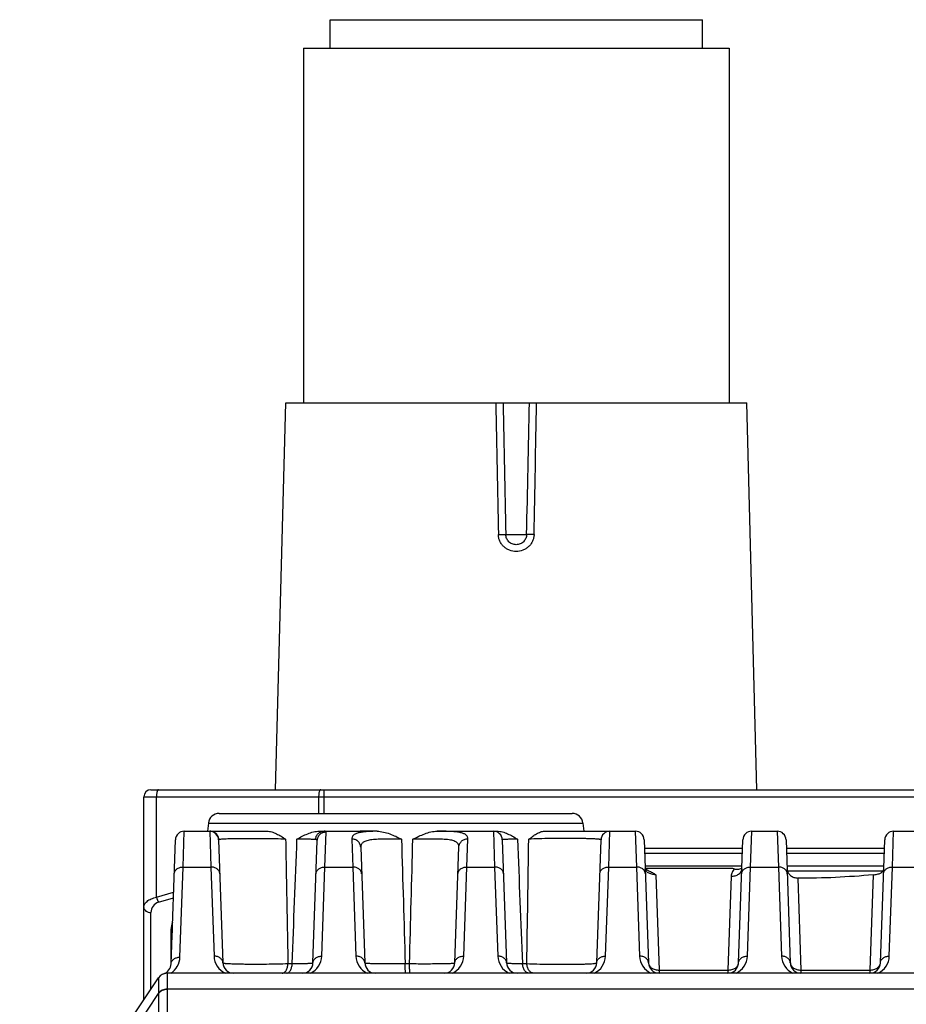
# Model space of a CAD drawing. Header units: millimetres. Extents: x 55 to 505, y 65 to 368.
# Tile 2 of 19: x 93 to 118, y 120 to 148. Entities that reach past the tile are written whole.
import ezdxf

# ---------------------------------------------------------------- set-up
doc = ezdxf.new("R2010")
doc.units = ezdxf.units.MM
doc.header["$LTSCALE"] = 32.67
doc.layers.add('00_COMPONENTS', color=7, linetype='CONTINUOUS')

msp = doc.modelspace()

# ---------------------------------------------------------------- linework, layer by layer
at = {"layer": '00_COMPONENTS', "color": 7}
for p, q in [((102.176, 146.755), (102.176, 147.555)), ((102.176, 147.555), (112.676, 147.555)), ((112.676, 146.755), (112.676, 147.555)), ((101.426, 146.755), (101.426, 136.755)), ((101.426, 146.755), (113.426, 146.755)), ((113.426, 146.755), (113.426, 136.755)), ((100.64, 125.855), (100.926, 136.755)), ((100.926, 136.755), (113.926, 136.755)), ((114.211, 125.855), (113.926, 136.755)), ((97.126, 125.855), (143.726, 125.855)), ((96.926, 119.935), (96.926, 125.655)), ((99.046, 125.185), (109.005, 125.185)), ((98.747, 124.916), (98.723, 124.685)), ((109.304, 124.916), (109.328, 124.685)), ((98.067, 124.685), (100.397, 124.685)), ((101.875, 124.685), (103.026, 124.685)), ((103.503, 124.683), (103.026, 124.685)), ((105.198, 124.685), (106.882, 124.685)), ((108.228, 124.685), (110.784, 124.685)), ((114.067, 124.685), (114.784, 124.685)), ((118.067, 124.685), (118.784, 124.685)), ((97.695, 120.943), (97.817, 124.444)), ((99.034, 124.441), (99.155, 120.974)), ((101.696, 120.974), (101.816, 124.425)), ((107.034, 124.444), (107.155, 120.974)), ((109.696, 120.974), (109.817, 124.444)), ((111.034, 124.444), (111.155, 120.974)), ((113.696, 120.974), (113.817, 124.444)), ((115.034, 124.444), (115.155, 120.974)), ((117.696, 120.974), (117.817, 124.444)), ((103.041, 124.235), (103.155, 120.974)), ((105.696, 120.974), (105.81, 124.242)), ((113.791, 123.702), (111.06, 123.702)), ((111.062, 123.644), (113.523, 123.644)), ((113.788, 123.62), (113.788, 123.617)), ((117.791, 123.702), (115.06, 123.702)), ((115.064, 123.61), (115.065, 123.605)), ((117.772, 123.561), (115.075, 123.561)), ((97.697, 121.913), (97.697, 121.931)), ((97.697, 120.996), (97.697, 121.913)), ((97.726, 122.081), (97.726, 121.821)), ((93.426, 114.685), (97.336, 120.551)), ((143.265, 120.685), (97.586, 120.685))]:
    msp.add_line(p, q, dxfattribs=at)
at = {"layer": '00_COMPONENTS', "color": 4}
for p, q in [((107.132, 133.047), (107.719, 133.047)), ((101.999, 125.855), (101.999, 125.185)), ((96.926, 125.655), (143.926, 125.655)), ((97.282, 122.823), (97.282, 125.655)), ((101.855, 125.655), (101.855, 125.185)), ((98.747, 124.916), (109.304, 124.916)), ((98.033, 123.676), (98.067, 124.685)), ((98.784, 124.682), (98.818, 123.676)), ((102.033, 123.676), (102.066, 124.666)), ((105.27, 124.685), (105.268, 124.685)), ((106.784, 124.685), (106.818, 123.676)), ((110.033, 123.676), (110.067, 124.685)), ((110.784, 124.685), (110.818, 123.676)), ((114.033, 123.676), (114.067, 124.685)), ((114.784, 124.685), (114.818, 123.676)), ((118.033, 123.676), (118.067, 124.685)), ((102.791, 124.465), (102.818, 123.676)), ((106.033, 123.676), (106.06, 124.472)), ((111.042, 124.207), (113.809, 124.207)), ((111.047, 124.066), (113.804, 124.066)), ((115.042, 124.207), (117.809, 124.207)), ((115.047, 124.066), (117.804, 124.066)), ((97.945, 121.134), (98.033, 123.676)), ((98.033, 123.676), (98.818, 123.676)), ((98.818, 123.676), (98.905, 121.165)), ((101.946, 121.165), (102.033, 123.676)), ((102.033, 123.676), (102.818, 123.676)), ((102.818, 123.676), (102.905, 121.165)), ((105.946, 121.165), (106.033, 123.676)), ((106.033, 123.676), (106.818, 123.676)), ((106.818, 123.676), (106.905, 121.165)), ((109.946, 121.165), (110.033, 123.676)), ((110.033, 123.676), (110.818, 123.676)), ((110.818, 123.676), (110.905, 121.165)), ((113.946, 121.165), (114.033, 123.676)), ((114.033, 123.676), (114.818, 123.676)), ((114.818, 123.676), (114.905, 121.165)), ((117.946, 121.165), (118.033, 123.676)), ((118.033, 123.676), (118.818, 123.676)), ((111.361, 123.458), (111.455, 120.773)), ((113.489, 123.418), (113.396, 120.773)), ((115.364, 123.365), (115.455, 120.773)), ((117.49, 123.454), (117.396, 120.773)), ((97.282, 122.823), (97.766, 122.968)), ((97.339, 122.681), (97.76, 122.808)), ((97.126, 120.235), (97.126, 122.394)), ((100.989, 120.954), (101.11, 120.954)), ((104.296, 120.954), (104.417, 120.954)), ((107.603, 120.954), (107.724, 120.954)), ((111.455, 120.773), (111.455, 120.685)), ((111.455, 120.773), (113.396, 120.773)), ((113.396, 120.773), (113.396, 120.685)), ((115.455, 120.773), (115.455, 120.685)), ((115.455, 120.773), (117.396, 120.773)), ((117.396, 120.773), (117.396, 120.685)), ((97.336, 120.551), (97.336, 120.551)), ((143.265, 120.232), (97.586, 120.232)), ((97.586, 120.223), (97.586, 115.296)), ((93.426, 114.24), (97.336, 120.107)), ((97.336, 120.107), (97.336, 115.18))]:
    msp.add_line(p, q, dxfattribs=at)
at = {"layer": '00_COMPONENTS', "color": 7}
for points in [[(109.789, 123.633), (109.788, 123.633), (109.787, 123.631), (109.784, 123.628), (109.782, 123.625)], [(111.081, 123.614), (111.077, 123.618), (111.073, 123.622), (111.07, 123.625), (111.067, 123.628), (111.065, 123.63), (111.063, 123.633), (111.062, 123.633)], [(111.16, 123.569), (111.152, 123.572), (111.143, 123.576), (111.134, 123.581), (111.125, 123.585), (111.118, 123.589), (111.11, 123.594), (111.103, 123.598), (111.097, 123.602), (111.091, 123.606), (111.086, 123.611), (111.081, 123.614)]]:
    msp.add_lwpolyline(points, dxfattribs=at)
at = {"layer": '00_COMPONENTS', "color": 4}
for centre, radius, start, end in [((1295.047, 157.584), 1188.378, 181.00429, 181.183091), ((1455.62, 162.902), 1348.819, 181.110774, 181.268312), ((-1240.601, 162.896), 1348.651, 358.731782, 358.88934), ((-1080.112, 157.585), 1188.294, 358.816754, 358.995568), ((98.784, 124.432), 0.25, 2.017, 90.0195), ((105.175, 107.204), 17.481, 89.6958, 89.9246), ((-1604.691, 150.164), 1712.664, 359.022747, 359.140103), ((97.426, 122.394), 0.3, 106.6991, 180.0001), ((97.395, 121.153), 0.55, 301.6243, 358.0009), ((99.455, 121.184), 0.55, 181.9999, 245.2671), ((101.396, 121.184), 0.55, 294.7328, 358.0001), ((103.455, 121.184), 0.55, 181.9999, 245.2671), ((105.396, 121.184), 0.55, 294.7328, 358.0001), ((107.455, 121.184), 0.55, 181.9999, 245.2671), ((109.396, 121.184), 0.55, 294.7328, 358.0001), ((111.455, 121.184), 0.55, 181.9999, 245.2671), ((113.396, 121.184), 0.55, 294.7328, 358.0001), ((115.455, 121.184), 0.55, 181.9999, 245.2671), ((117.396, 121.184), 0.55, 294.7328, 358.0001), ((97.586, 120.385), 0.3, 146.3099, 146.349), ((98.831, 120.223), 1.245, 179.5672, 179.9999), ((98.619, 120.122), 1.282, 180.2301, 180.6641)]:
    msp.add_arc(centre, radius, start, end, dxfattribs=at)
at = {"layer": '00_COMPONENTS', "color": 7}
for centre, radius, start, end in [((97.126, 125.655), 0.2, 90, 180), ((99.046, 124.885), 0.3, 90, 174), ((109.005, 124.885), 0.3, 6, 90), ((98.067, 124.435), 0.25, 90, 178), ((98.784, 124.435), 0.25, 2, 84.6667), ((106.784, 124.435), 0.25, 2, 90), ((110.067, 124.435), 0.25, 90, 178), ((110.784, 124.435), 0.25, 2, 90), ((114.067, 124.435), 0.25, 90, 178), ((114.784, 124.435), 0.25, 2, 90), ((118.067, 124.435), 0.25, 90, 178), ((114.59, 126.655), 3.194, 250.4936, 251.5495), ((113.58, 124.151), 0.549, 291.3698, 292.3529), ((97.395, 120.954), 0.3, 288.5657, 358), ((99.455, 120.985), 0.3, 182, 270), ((101.396, 120.985), 0.3, 270, 358), ((103.455, 120.985), 0.3, 182, 270), ((105.396, 120.985), 0.3, 270, 358), ((107.455, 120.985), 0.3, 182, 270), ((109.396, 120.985), 0.3, 270, 358), ((111.455, 120.985), 0.3, 182, 270), ((113.396, 120.985), 0.3, 270, 358), ((115.455, 120.985), 0.3, 182, 270), ((117.396, 120.985), 0.3, 270, 358), ((97.586, 120.385), 0.3, 90, 146.3099)]:
    msp.add_arc(centre, radius, start, end, dxfattribs=at)
msp.add_ellipse((98.697, 121.913), major_axis=(1, 0), ratio=0.706908, start_param=2.862235, end_param=3.115417, dxfattribs=at)
at = {"layer": '00_COMPONENTS', "color": 4}
for points, knots in [([(106.922, 133.047), (106.945, 133.047), (106.99, 133.048), (107.05, 133.049), (107.093, 133.048), (107.118, 133.048), (107.128, 133.047), (107.132, 133.047)], [0, 0, 0, 0, 0.331698, 0.63186, 0.864002, 0.945342, 1, 1, 1, 1]), ([(107.929, 133.047), (107.928, 133.015), (107.92, 132.951), (107.89, 132.859), (107.841, 132.775), (107.778, 132.702), (107.701, 132.643), (107.586, 132.585), (107.426, 132.556), (107.265, 132.585), (107.15, 132.643), (107.073, 132.702), (107.01, 132.775), (106.961, 132.859), (106.931, 132.951), (106.923, 133.015), (106.922, 133.047)], [0, 0, 0, 0, 0.062609, 0.125174, 0.187703, 0.250219, 0.31275, 0.375313, 0.49999, 0.624666, 0.687227, 0.749758, 0.812276, 0.874811, 0.937385, 1, 1, 1, 1]), ([(107.719, 133.047), (107.719, 133.009), (107.702, 132.933), (107.637, 132.837), (107.54, 132.773), (107.426, 132.752), (107.311, 132.773), (107.214, 132.837), (107.149, 132.933), (107.132, 133.009), (107.132, 133.047)], [0, 0, 0, 0, 0.125054, 0.249967, 0.374909, 0.49999, 0.625072, 0.750011, 0.874932, 1, 1, 1, 1]), ([(107.929, 133.047), (107.906, 133.047), (107.861, 133.048), (107.801, 133.049), (107.758, 133.048), (107.733, 133.048), (107.723, 133.047), (107.719, 133.047)], [0, 0, 0, 0, 0.331698, 0.63186, 0.864002, 0.945342, 1, 1, 1, 1]), ([(97.339, 125.855), (97.335, 125.855), (97.329, 125.852), (97.322, 125.846), (97.315, 125.836), (97.306, 125.819), (97.298, 125.795), (97.291, 125.765), (97.286, 125.73), (97.283, 125.693), (97.282, 125.668), (97.282, 125.655)], [0, 0, 0, 0, 0.054433, 0.087765, 0.12671, 0.223079, 0.344108, 0.487113, 0.647777, 0.820729, 1, 1, 1, 1]), ([(101.913, 125.855), (101.909, 125.855), (101.902, 125.852), (101.896, 125.846), (101.888, 125.836), (101.88, 125.819), (101.871, 125.795), (101.864, 125.765), (101.859, 125.73), (101.856, 125.693), (101.855, 125.668), (101.855, 125.655)], [0, 0, 0, 0, 0.054433, 0.087765, 0.12671, 0.223079, 0.344108, 0.487113, 0.647777, 0.820729, 1, 1, 1, 1]), ([(98.793, 124.685), (98.792, 124.685), (98.789, 124.685), (98.787, 124.684), (98.785, 124.684), (98.784, 124.682), (98.784, 124.682)], [0, 0, 0, 0, 0.390985, 0.673455, 0.861377, 1, 1, 1, 1]), ([(99.041, 124.448), (99.039, 124.479), (99.024, 124.542), (98.968, 124.62), (98.887, 124.673), (98.824, 124.685), (98.793, 124.685)], [0, 0, 0, 0, 0.250683, 0.50095, 0.750666, 1, 1, 1, 1]), ([(101.767, 124.45), (101.769, 124.482), (101.784, 124.543), (101.838, 124.621), (101.916, 124.673), (101.977, 124.685), (102.007, 124.685)], [0, 0, 0, 0, 0.254827, 0.506703, 0.754701, 1, 1, 1, 1]), ([(101.816, 124.425), (101.818, 124.457), (101.832, 124.521), (101.888, 124.6), (101.97, 124.653), (102.034, 124.666), (102.066, 124.666)], [0, 0, 0, 0, 0.249561, 0.499376, 0.749553, 1, 1, 1, 1]), ([(102.066, 124.666), (102.066, 124.667), (102.066, 124.67), (102.063, 124.675), (102.058, 124.678), (102.048, 124.682), (102.031, 124.684), (102.015, 124.685), (102.007, 124.685)], [0, 0, 0, 0, 0.068761, 0.139463, 0.223275, 0.327334, 0.609353, 1, 1, 1, 1]), ([(103.503, 124.683), (103.449, 124.683), (103.346, 124.68), (103.201, 124.672), (103.076, 124.659), (102.973, 124.639), (102.892, 124.61), (102.84, 124.577), (102.813, 124.545), (102.8, 124.52), (102.792, 124.493), (102.791, 124.474), (102.791, 124.465)], [0, 0, 0, 0, 0.203262, 0.384295, 0.540535, 0.670786, 0.775818, 0.859399, 0.895705, 0.930161, 0.964412, 1, 1, 1, 1]), ([(106.06, 124.472), (106.06, 124.482), (106.059, 124.502), (106.051, 124.53), (106.036, 124.555), (106.014, 124.578), (105.985, 124.599), (105.936, 124.624), (105.856, 124.647), (105.742, 124.666), (105.603, 124.677), (105.444, 124.683), (105.33, 124.684), (105.27, 124.685)], [0, 0, 0, 0, 0.033709, 0.066164, 0.099077, 0.13423, 0.173176, 0.217103, 0.322761, 0.454656, 0.612944, 0.795796, 1, 1, 1, 1]), ([(99.041, 124.448), (99.039, 124.447), (99.036, 124.446), (99.034, 124.443), (99.034, 124.442), (99.034, 124.441)], [0, 0, 0, 0, 0.568757, 0.785308, 1, 1, 1, 1]), ([(99.051, 124.45), (99.05, 124.45), (99.047, 124.449), (99.043, 124.448), (99.041, 124.448)], [0, 0, 0, 0, 0.288726, 1, 1, 1, 1]), ([(100.925, 124.461), (100.738, 124.467), (100.451, 124.472), (100.066, 124.474), (99.781, 124.474), (99.558, 124.472), (99.399, 124.468), (99.298, 124.466), (99.213, 124.463), (99.144, 124.459), (99.091, 124.455), (99.063, 124.452), (99.051, 124.45)], [0, 0, 0, 0, 0.298527, 0.460013, 0.61576, 0.75556, 0.816615, 0.87047, 0.916318, 0.953499, 0.981507, 1, 1, 1, 1]), ([(100.925, 124.461), (100.93, 124.169), (100.95, 123), (100.972, 121.83), (100.989, 120.954)], [0, 0, 0, 0, 0.24993, 1, 1, 1, 1]), ([(101.767, 124.45), (101.74, 124.452), (101.674, 124.455), (101.559, 124.458), (101.411, 124.46), (101.303, 124.461), (101.244, 124.461)], [0, 0, 0, 0, 0.155296, 0.378862, 0.663551, 1, 1, 1, 1]), ([(101.816, 124.425), (101.817, 124.429), (101.814, 124.436), (101.804, 124.444), (101.787, 124.449), (101.775, 124.45), (101.767, 124.45)], [0, 0, 0, 0, 0.170532, 0.365786, 0.635499, 1, 1, 1, 1]), ([(103.041, 124.235), (103.04, 124.265), (103.025, 124.327), (102.969, 124.403), (102.887, 124.453), (102.823, 124.465), (102.791, 124.465)], [0, 0, 0, 0, 0.244879, 0.492741, 0.744826, 1, 1, 1, 1]), ([(104.192, 124.46), (104.114, 124.461), (103.962, 124.462), (103.741, 124.463), (103.54, 124.459), (103.388, 124.449), (103.283, 124.433), (103.217, 124.419), (103.161, 124.4), (103.116, 124.376), (103.081, 124.347), (103.056, 124.314), (103.043, 124.275), (103.041, 124.248), (103.041, 124.235)], [0, 0, 0, 0, 0.186754, 0.364998, 0.527577, 0.66804, 0.728452, 0.781889, 0.828452, 0.868732, 0.903946, 0.936, 0.967264, 1, 1, 1, 1]), ([(105.81, 124.242), (105.811, 124.256), (105.808, 124.285), (105.792, 124.325), (105.763, 124.36), (105.722, 124.389), (105.669, 124.412), (105.604, 124.43), (105.528, 124.443), (105.407, 124.456), (105.235, 124.463), (105.009, 124.464), (104.765, 124.462), (104.597, 124.461), (104.512, 124.46)], [0, 0, 0, 0, 0.031104, 0.060876, 0.091942, 0.12691, 0.167703, 0.215406, 0.270409, 0.332596, 0.476396, 0.64077, 0.818034, 1, 1, 1, 1]), ([(105.81, 124.242), (105.811, 124.272), (105.826, 124.334), (105.882, 124.41), (105.964, 124.461), (106.028, 124.472), (106.06, 124.472)], [0, 0, 0, 0, 0.245058, 0.492993, 0.745005, 1, 1, 1, 1]), ([(107.46, 124.461), (107.428, 124.461), (107.368, 124.46), (107.284, 124.458), (107.21, 124.456), (107.157, 124.455), (107.12, 124.453), (107.098, 124.452), (107.079, 124.451), (107.063, 124.449), (107.051, 124.448), (107.042, 124.447), (107.037, 124.446), (107.034, 124.444), (107.034, 124.444)], [0, 0, 0, 0, 0.223166, 0.421944, 0.59404, 0.737489, 0.797959, 0.850701, 0.895576, 0.932474, 0.961314, 0.982058, 0.99476, 1, 1, 1, 1]), ([(109.817, 124.444), (109.817, 124.445), (109.814, 124.447), (109.81, 124.449), (109.802, 124.451), (109.787, 124.454), (109.766, 124.456), (109.738, 124.459), (109.704, 124.462), (109.665, 124.465), (109.601, 124.468), (109.509, 124.472), (109.384, 124.475), (109.242, 124.478), (109.086, 124.48), (108.92, 124.481), (108.747, 124.481), (108.571, 124.48), (108.343, 124.477), (108.079, 124.472), (107.874, 124.465), (107.78, 124.461)], [0, 0, 0, 0, 0.002157, 0.004196, 0.006956, 0.014687, 0.025388, 0.039039, 0.055592, 0.074982, 0.097126, 0.149255, 0.210984, 0.28106, 0.357992, 0.440084, 0.525481, 0.612234, 0.69837, 0.861177, 1, 1, 1, 1]), ([(97.784, 123.485), (97.784, 123.498), (97.788, 123.524), (97.809, 123.574), (97.858, 123.628), (97.94, 123.668), (98.002, 123.676), (98.033, 123.676)], [0, 0, 0, 0, 0.11147, 0.225191, 0.464635, 0.725094, 1, 1, 1, 1]), ([(99.067, 123.485), (99.067, 123.498), (99.063, 123.524), (99.042, 123.574), (98.993, 123.628), (98.911, 123.668), (98.849, 123.676), (98.818, 123.676)], [0, 0, 0, 0, 0.11147, 0.225191, 0.464635, 0.725094, 1, 1, 1, 1]), ([(101.784, 123.485), (101.784, 123.498), (101.788, 123.524), (101.809, 123.574), (101.858, 123.628), (101.94, 123.668), (102.002, 123.676), (102.033, 123.676)], [0, 0, 0, 0, 0.11147, 0.225191, 0.464635, 0.725094, 1, 1, 1, 1]), ([(103.067, 123.485), (103.067, 123.498), (103.063, 123.524), (103.042, 123.574), (102.993, 123.628), (102.911, 123.668), (102.849, 123.676), (102.818, 123.676)], [0, 0, 0, 0, 0.11147, 0.225191, 0.464635, 0.725094, 1, 1, 1, 1]), ([(105.784, 123.485), (105.784, 123.498), (105.788, 123.524), (105.809, 123.574), (105.858, 123.628), (105.94, 123.668), (106.002, 123.676), (106.033, 123.676)], [0, 0, 0, 0, 0.11147, 0.225191, 0.464635, 0.725094, 1, 1, 1, 1]), ([(107.067, 123.485), (107.067, 123.498), (107.063, 123.524), (107.042, 123.574), (106.993, 123.628), (106.911, 123.668), (106.849, 123.676), (106.818, 123.676)], [0, 0, 0, 0, 0.11147, 0.225191, 0.464635, 0.725094, 1, 1, 1, 1]), ([(109.784, 123.485), (109.784, 123.498), (109.788, 123.524), (109.809, 123.574), (109.858, 123.628), (109.94, 123.668), (110.002, 123.676), (110.033, 123.676)], [0, 0, 0, 0, 0.11147, 0.225191, 0.464635, 0.725094, 1, 1, 1, 1]), ([(111.067, 123.485), (111.067, 123.498), (111.063, 123.524), (111.042, 123.574), (110.993, 123.628), (110.911, 123.668), (110.849, 123.676), (110.818, 123.676)], [0, 0, 0, 0, 0.11147, 0.225191, 0.464635, 0.725094, 1, 1, 1, 1]), ([(111.361, 123.458), (111.323, 123.459), (111.266, 123.466), (111.196, 123.489), (111.151, 123.511), (111.114, 123.536), (111.086, 123.563), (111.068, 123.591), (111.063, 123.611), (111.063, 123.62)], [0, 0, 0, 0, 0.318432, 0.468412, 0.606771, 0.730096, 0.836192, 0.925046, 1, 1, 1, 1]), ([(113.579, 123.625), (113.552, 123.596), (113.518, 123.546), (113.494, 123.473), (113.489, 123.436), (113.489, 123.418)], [0, 0, 0, 0, 0.516226, 0.760644, 1, 1, 1, 1]), ([(113.489, 123.418), (113.526, 123.417), (113.6, 123.426), (113.684, 123.461), (113.736, 123.503), (113.764, 123.539), (113.783, 123.578), (113.788, 123.606), (113.788, 123.62)], [0, 0, 0, 0, 0.287228, 0.553359, 0.675145, 0.788962, 0.896308, 1, 1, 1, 1]), ([(113.784, 123.485), (113.784, 123.498), (113.788, 123.524), (113.809, 123.574), (113.858, 123.628), (113.94, 123.668), (114.002, 123.676), (114.033, 123.676)], [0, 0, 0, 0, 0.11147, 0.225191, 0.464635, 0.725094, 1, 1, 1, 1]), ([(115.067, 123.485), (115.067, 123.498), (115.063, 123.524), (115.042, 123.574), (114.993, 123.628), (114.911, 123.668), (114.849, 123.676), (114.818, 123.676)], [0, 0, 0, 0, 0.11147, 0.225191, 0.464635, 0.725094, 1, 1, 1, 1]), ([(115.065, 123.605), (115.064, 123.607), (115.063, 123.611), (115.063, 123.616), (115.063, 123.62)], [0, 0, 0, 0, 0.256773, 1, 1, 1, 1]), ([(117.784, 123.485), (117.784, 123.498), (117.788, 123.524), (117.809, 123.574), (117.858, 123.628), (117.94, 123.668), (118.002, 123.676), (118.033, 123.676)], [0, 0, 0, 0, 0.11147, 0.225191, 0.464635, 0.725094, 1, 1, 1, 1]), ([(96.926, 122.535), (96.926, 122.551), (96.93, 122.582), (96.947, 122.627), (96.977, 122.671), (97.034, 122.727), (97.136, 122.787), (97.23, 122.813), (97.282, 122.823)], [0, 0, 0, 0, 0.092585, 0.189349, 0.293993, 0.409397, 0.678587, 1, 1, 1, 1]), ([(97.282, 122.823), (97.289, 122.797), (97.305, 122.748), (97.327, 122.702), (97.339, 122.681)], [0, 0, 0, 0, 0.532814, 1, 1, 1, 1]), ([(96.926, 122.535), (96.926, 122.526), (96.928, 122.507), (96.944, 122.47), (96.984, 122.43), (97.05, 122.401), (97.1, 122.394), (97.126, 122.394)], [0, 0, 0, 0, 0.103596, 0.210948, 0.445697, 0.712572, 1, 1, 1, 1]), ([(97.695, 120.943), (97.695, 120.956), (97.699, 120.982), (97.72, 121.032), (97.769, 121.086), (97.851, 121.126), (97.913, 121.134), (97.945, 121.134)], [0, 0, 0, 0, 0.11147, 0.225191, 0.464635, 0.725094, 1, 1, 1, 1]), ([(99.155, 120.974), (99.155, 120.987), (99.151, 121.013), (99.13, 121.063), (99.081, 121.117), (98.999, 121.157), (98.937, 121.166), (98.905, 121.165)], [0, 0, 0, 0, 0.11147, 0.225191, 0.464635, 0.725094, 1, 1, 1, 1]), ([(101.696, 120.974), (101.696, 120.987), (101.7, 121.013), (101.721, 121.063), (101.77, 121.117), (101.852, 121.157), (101.914, 121.166), (101.946, 121.165)], [0, 0, 0, 0, 0.11147, 0.225191, 0.464635, 0.725094, 1, 1, 1, 1]), ([(103.155, 120.974), (103.155, 120.987), (103.151, 121.013), (103.13, 121.063), (103.081, 121.117), (102.999, 121.157), (102.937, 121.166), (102.905, 121.165)], [0, 0, 0, 0, 0.11147, 0.225191, 0.464635, 0.725094, 1, 1, 1, 1]), ([(105.696, 120.974), (105.696, 120.987), (105.7, 121.013), (105.721, 121.063), (105.77, 121.117), (105.852, 121.157), (105.914, 121.166), (105.946, 121.165)], [0, 0, 0, 0, 0.11147, 0.225191, 0.464635, 0.725094, 1, 1, 1, 1]), ([(107.155, 120.974), (107.155, 120.987), (107.151, 121.013), (107.13, 121.063), (107.081, 121.117), (106.999, 121.157), (106.937, 121.166), (106.905, 121.165)], [0, 0, 0, 0, 0.11147, 0.225191, 0.464635, 0.725094, 1, 1, 1, 1]), ([(109.696, 120.974), (109.696, 120.987), (109.7, 121.013), (109.721, 121.063), (109.77, 121.117), (109.852, 121.157), (109.914, 121.166), (109.946, 121.165)], [0, 0, 0, 0, 0.11147, 0.225191, 0.464635, 0.725094, 1, 1, 1, 1]), ([(111.155, 120.974), (111.155, 120.987), (111.151, 121.013), (111.13, 121.063), (111.081, 121.117), (110.999, 121.157), (110.937, 121.166), (110.905, 121.165)], [0, 0, 0, 0, 0.11147, 0.225191, 0.464635, 0.725094, 1, 1, 1, 1]), ([(113.696, 120.974), (113.696, 120.987), (113.7, 121.013), (113.721, 121.063), (113.77, 121.117), (113.852, 121.157), (113.914, 121.166), (113.946, 121.165)], [0, 0, 0, 0, 0.11147, 0.225191, 0.464635, 0.725094, 1, 1, 1, 1]), ([(115.155, 120.974), (115.155, 120.987), (115.151, 121.013), (115.13, 121.063), (115.081, 121.117), (114.999, 121.157), (114.937, 121.166), (114.905, 121.165)], [0, 0, 0, 0, 0.11147, 0.225191, 0.464635, 0.725094, 1, 1, 1, 1]), ([(117.696, 120.974), (117.696, 120.987), (117.7, 121.013), (117.721, 121.063), (117.77, 121.117), (117.852, 121.157), (117.914, 121.166), (117.946, 121.165)], [0, 0, 0, 0, 0.11147, 0.225191, 0.464635, 0.725094, 1, 1, 1, 1]), ([(99.155, 120.974), (99.155, 120.973), (99.159, 120.97), (99.167, 120.968), (99.181, 120.966), (99.199, 120.963), (99.222, 120.961), (99.251, 120.958), (99.284, 120.956), (99.338, 120.953), (99.416, 120.95), (99.521, 120.946), (99.642, 120.944), (99.775, 120.942), (99.918, 120.941), (100.069, 120.94), (100.226, 120.94), (100.436, 120.942), (100.691, 120.946), (100.892, 120.951), (100.989, 120.954)], [0, 0, 0, 0, 0.002145, 0.006741, 0.01407, 0.02416, 0.036992, 0.052522, 0.070692, 0.091427, 0.140243, 0.198145, 0.264135, 0.337062, 0.415638, 0.498465, 0.584064, 0.670904, 0.842113, 1, 1, 1, 1]), ([(100.829, 120.685), (100.839, 120.685), (100.86, 120.689), (100.889, 120.704), (100.915, 120.729), (100.948, 120.776), (100.977, 120.852), (100.987, 120.918), (100.989, 120.954)], [0, 0, 0, 0, 0.087671, 0.18213, 0.288113, 0.407729, 0.685477, 1, 1, 1, 1]), ([(100.957, 120.685), (100.967, 120.685), (100.987, 120.689), (101.014, 120.705), (101.039, 120.73), (101.071, 120.776), (101.098, 120.852), (101.108, 120.918), (101.11, 120.954)], [0, 0, 0, 0, 0.085301, 0.177941, 0.282929, 0.402393, 0.681945, 1, 1, 1, 1]), ([(101.11, 120.954), (101.152, 120.954), (101.234, 120.954), (101.348, 120.956), (101.449, 120.958), (101.523, 120.96), (101.574, 120.962), (101.605, 120.964), (101.632, 120.965), (101.654, 120.967), (101.672, 120.969), (101.684, 120.97), (101.692, 120.972), (101.695, 120.973), (101.696, 120.974), (101.696, 120.974)], [0, 0, 0, 0, 0.217522, 0.413932, 0.585977, 0.730817, 0.792277, 0.84609, 0.89204, 0.929952, 0.959687, 0.981159, 0.994379, 0.998006, 1, 1, 1, 1]), ([(103.155, 120.974), (103.155, 120.974), (103.157, 120.972), (103.161, 120.971), (103.168, 120.97), (103.178, 120.969), (103.19, 120.967), (103.211, 120.966), (103.244, 120.963), (103.291, 120.961), (103.348, 120.959), (103.414, 120.957), (103.488, 120.956), (103.57, 120.955), (103.693, 120.953), (103.861, 120.952), (104.073, 120.952), (104.22, 120.953), (104.296, 120.954)], [0, 0, 0, 0, 0.001766, 0.005562, 0.011625, 0.019989, 0.030654, 0.043604, 0.07626, 0.117691, 0.16754, 0.225371, 0.290671, 0.362858, 0.441284, 0.613969, 0.802487, 1, 1, 1, 1]), ([(104.31, 120.685), (104.309, 120.685), (104.308, 120.687), (104.307, 120.691), (104.306, 120.697), (104.304, 120.706), (104.303, 120.717), (104.302, 120.736), (104.3, 120.764), (104.298, 120.804), (104.297, 120.85), (104.296, 120.901), (104.296, 120.936), (104.296, 120.954)], [0, 0, 0, 0, 0.006709, 0.021458, 0.045052, 0.077476, 0.11852, 0.167871, 0.289835, 0.439362, 0.611487, 0.800464, 1, 1, 1, 1]), ([(104.417, 120.954), (104.499, 120.953), (104.66, 120.951), (104.894, 120.951), (105.081, 120.952), (105.22, 120.953), (105.313, 120.954), (105.398, 120.956), (105.474, 120.958), (105.539, 120.96), (105.593, 120.962), (105.631, 120.964), (105.656, 120.967), (105.67, 120.968), (105.681, 120.969), (105.689, 120.971), (105.693, 120.972), (105.696, 120.974), (105.696, 120.974)], [0, 0, 0, 0, 0.191318, 0.377259, 0.550014, 0.629153, 0.702344, 0.768824, 0.827905, 0.878979, 0.921527, 0.955123, 0.968459, 0.979446, 0.988064, 0.994309, 0.99821, 1, 1, 1, 1]), ([(104.437, 120.685), (104.437, 120.685), (104.435, 120.687), (104.432, 120.693), (104.429, 120.708), (104.426, 120.732), (104.423, 120.764), (104.421, 120.804), (104.419, 120.85), (104.417, 120.901), (104.417, 120.936), (104.417, 120.954)], [0, 0, 0, 0, 0.008366, 0.023877, 0.080466, 0.170917, 0.29262, 0.441657, 0.613122, 0.801318, 1, 1, 1, 1]), ([(107.155, 120.974), (107.155, 120.974), (107.158, 120.972), (107.164, 120.971), (107.173, 120.969), (107.186, 120.967), (107.203, 120.966), (107.223, 120.964), (107.247, 120.963), (107.285, 120.961), (107.341, 120.959), (107.418, 120.957), (107.507, 120.955), (107.569, 120.954), (107.603, 120.954)], [0, 0, 0, 0, 0.005797, 0.01892, 0.040041, 0.069234, 0.106457, 0.151623, 0.204607, 0.265258, 0.408818, 0.58058, 0.778449, 1, 1, 1, 1]), ([(107.79, 120.685), (107.778, 120.685), (107.755, 120.688), (107.721, 120.704), (107.69, 120.729), (107.652, 120.775), (107.617, 120.851), (107.605, 120.918), (107.603, 120.954)], [0, 0, 0, 0, 0.097417, 0.199535, 0.309906, 0.43039, 0.700682, 1, 1, 1, 1]), ([(107.724, 120.954), (107.82, 120.949), (108.024, 120.943), (108.286, 120.937), (108.508, 120.935), (108.677, 120.934), (108.842, 120.934), (109, 120.935), (109.148, 120.937), (109.283, 120.94), (109.401, 120.944), (109.502, 120.949), (109.573, 120.953), (109.62, 120.958), (109.646, 120.961), (109.667, 120.964), (109.681, 120.967), (109.689, 120.969), (109.693, 120.971), (109.696, 120.973), (109.696, 120.974)], [0, 0, 0, 0, 0.145639, 0.311107, 0.397181, 0.483158, 0.56728, 0.647827, 0.723159, 0.791755, 0.852247, 0.903451, 0.944387, 0.96076, 0.974306, 0.984972, 0.992737, 0.99554, 0.997643, 1, 1, 1, 1]), ([(107.918, 120.685), (107.906, 120.685), (107.881, 120.688), (107.846, 120.704), (107.814, 120.729), (107.775, 120.775), (107.739, 120.851), (107.726, 120.918), (107.724, 120.954)], [0, 0, 0, 0, 0.099433, 0.203168, 0.314504, 0.435217, 0.703966, 1, 1, 1, 1]), ([(111.155, 120.974), (111.156, 120.961), (111.16, 120.933), (111.179, 120.894), (111.208, 120.858), (111.26, 120.816), (111.343, 120.781), (111.417, 120.772), (111.455, 120.773)], [0, 0, 0, 0, 0.103691, 0.211038, 0.324855, 0.446641, 0.712771, 1, 1, 1, 1]), ([(113.396, 120.773), (113.434, 120.772), (113.508, 120.781), (113.591, 120.816), (113.643, 120.858), (113.672, 120.894), (113.691, 120.933), (113.695, 120.961), (113.696, 120.974)], [0, 0, 0, 0, 0.287229, 0.553359, 0.675145, 0.788962, 0.896309, 1, 1, 1, 1]), ([(115.155, 120.974), (115.156, 120.961), (115.16, 120.933), (115.179, 120.894), (115.208, 120.858), (115.26, 120.816), (115.343, 120.781), (115.417, 120.772), (115.455, 120.773)], [0, 0, 0, 0, 0.103691, 0.211038, 0.324855, 0.446641, 0.712771, 1, 1, 1, 1]), ([(117.396, 120.773), (117.434, 120.772), (117.508, 120.781), (117.591, 120.816), (117.643, 120.858), (117.672, 120.894), (117.691, 120.933), (117.695, 120.961), (117.696, 120.974)], [0, 0, 0, 0, 0.287229, 0.553359, 0.675145, 0.788962, 0.896309, 1, 1, 1, 1]), ([(97.336, 120.551), (97.336, 120.55), (97.336, 120.547), (97.336, 120.541), (97.336, 120.532), (97.335, 120.52), (97.335, 120.504), (97.335, 120.476), (97.335, 120.433), (97.335, 120.371), (97.335, 120.297), (97.336, 120.211), (97.336, 120.149), (97.336, 120.116)], [0, 0, 0, 0, 0.006008, 0.019733, 0.041161, 0.070263, 0.107006, 0.151352, 0.262662, 0.403761, 0.574115, 0.773106, 1, 1, 1, 1]), ([(97.586, 120.685), (97.586, 120.685), (97.586, 120.684), (97.586, 120.683), (97.587, 120.68), (97.587, 120.677), (97.587, 120.673), (97.587, 120.666), (97.587, 120.655), (97.587, 120.639), (97.587, 120.619), (97.587, 120.596), (97.587, 120.569), (97.587, 120.538), (97.587, 120.491), (97.587, 120.423), (97.587, 120.332), (97.586, 120.267), (97.586, 120.232)], [0, 0, 0, 0, 0.00107, 0.004081, 0.009077, 0.016063, 0.025041, 0.036008, 0.063899, 0.09971, 0.143404, 0.194934, 0.254249, 0.321286, 0.395979, 0.568005, 0.769627, 1, 1, 1, 1]), ([(97.586, 120.232), (97.562, 120.232), (97.513, 120.227), (97.444, 120.204), (97.383, 120.168), (97.35, 120.134), (97.336, 120.116)], [0, 0, 0, 0, 0.258094, 0.512466, 0.760255, 1, 1, 1, 1]), ([(97.586, 120.223), (97.562, 120.223), (97.513, 120.218), (97.444, 120.195), (97.383, 120.158), (97.35, 120.125), (97.336, 120.107)], [0, 0, 0, 0, 0.257977, 0.51233, 0.760173, 1, 1, 1, 1])]:
    msp.add_open_spline(points, degree=3, knots=knots, dxfattribs=at)
at = {"layer": '00_COMPONENTS', "color": 7}
for points, knots in [([(100.397, 124.685), (100.443, 124.685), (100.536, 124.668), (100.668, 124.614), (100.797, 124.542), (100.882, 124.488), (100.925, 124.461)], [0, 0, 0, 0, 0.235956, 0.481637, 0.737027, 1, 1, 1, 1]), ([(101.244, 124.461), (101.293, 124.489), (101.392, 124.543), (101.545, 124.615), (101.706, 124.669), (101.819, 124.685), (101.875, 124.685)], [0, 0, 0, 0, 0.249197, 0.499467, 0.749873, 1, 1, 1, 1]), ([(103.503, 124.683), (103.564, 124.683), (103.685, 124.667), (103.86, 124.613), (104.028, 124.542), (104.138, 124.488), (104.192, 124.46)], [0, 0, 0, 0, 0.249243, 0.499102, 0.749407, 1, 1, 1, 1]), ([(104.512, 124.46), (104.567, 124.487), (104.676, 124.542), (104.844, 124.614), (105.017, 124.669), (105.138, 124.685), (105.198, 124.685)], [0, 0, 0, 0, 0.2518, 0.502526, 0.751964, 1, 1, 1, 1]), ([(106.882, 124.685), (106.934, 124.685), (107.038, 124.669), (107.186, 124.615), (107.326, 124.543), (107.416, 124.489), (107.46, 124.461)], [0, 0, 0, 0, 0.248755, 0.498831, 0.749774, 1, 1, 1, 1]), ([(107.78, 124.461), (107.817, 124.488), (107.889, 124.541), (107.981, 124.602), (108.057, 124.641), (108.13, 124.672), (108.189, 124.685), (108.228, 124.685)], [0, 0, 0, 0, 0.270197, 0.528927, 0.652793, 0.772503, 1, 1, 1, 1]), ([(111.16, 123.569), (111.196, 123.554), (111.265, 123.519), (111.329, 123.479), (111.361, 123.458)], [0, 0, 0, 0, 0.507825, 1, 1, 1, 1]), ([(113.579, 123.625), (113.595, 123.619), (113.629, 123.612), (113.698, 123.613), (113.749, 123.627), (113.78, 123.64)], [0, 0, 0, 0, 0.252959, 0.503569, 1, 1, 1, 1]), ([(115.065, 123.605), (115.069, 123.573), (115.092, 123.508), (115.16, 123.429), (115.256, 123.378), (115.328, 123.366), (115.364, 123.365)], [0, 0, 0, 0, 0.237926, 0.481729, 0.736383, 1, 1, 1, 1]), ([(117.49, 123.454), (117.528, 123.457), (117.585, 123.466), (117.655, 123.486), (117.7, 123.504), (117.737, 123.525), (117.765, 123.55), (117.783, 123.577), (117.788, 123.597), (117.788, 123.607)], [0, 0, 0, 0, 0.32522, 0.475674, 0.610997, 0.728934, 0.830078, 0.918114, 1, 1, 1, 1]), ([(117.49, 123.454), (117.137, 123.424), (116.429, 123.372), (115.719, 123.356), (115.364, 123.365)], [0, 0, 0, 0, 0.499523, 1, 1, 1, 1])]:
    msp.add_open_spline(points, degree=3, knots=knots, dxfattribs=at)
at = {"layer": '00_COMPONENTS', "color": 4}
for points in [[(101.11, 120.954), (101.155, 122.123), (101.199, 123.292), (101.244, 124.461)], [(104.192, 124.46), (104.226, 123.291), (104.261, 122.122), (104.296, 120.954)], [(104.417, 120.954), (104.449, 122.122), (104.481, 123.291), (104.512, 124.46)], [(107.46, 124.461), (107.508, 123.292), (107.555, 122.123), (107.603, 120.954)]]:
    msp.add_open_spline(points, degree=3, dxfattribs=at)
at = {"layer": '00_COMPONENTS', "color": 7}
msp.add_open_spline([(115.063, 123.624), (115.063, 123.62), (115.063, 123.615), (115.064, 123.61)], degree=3, dxfattribs=at)

doc.saveas('drawing.dxf')
